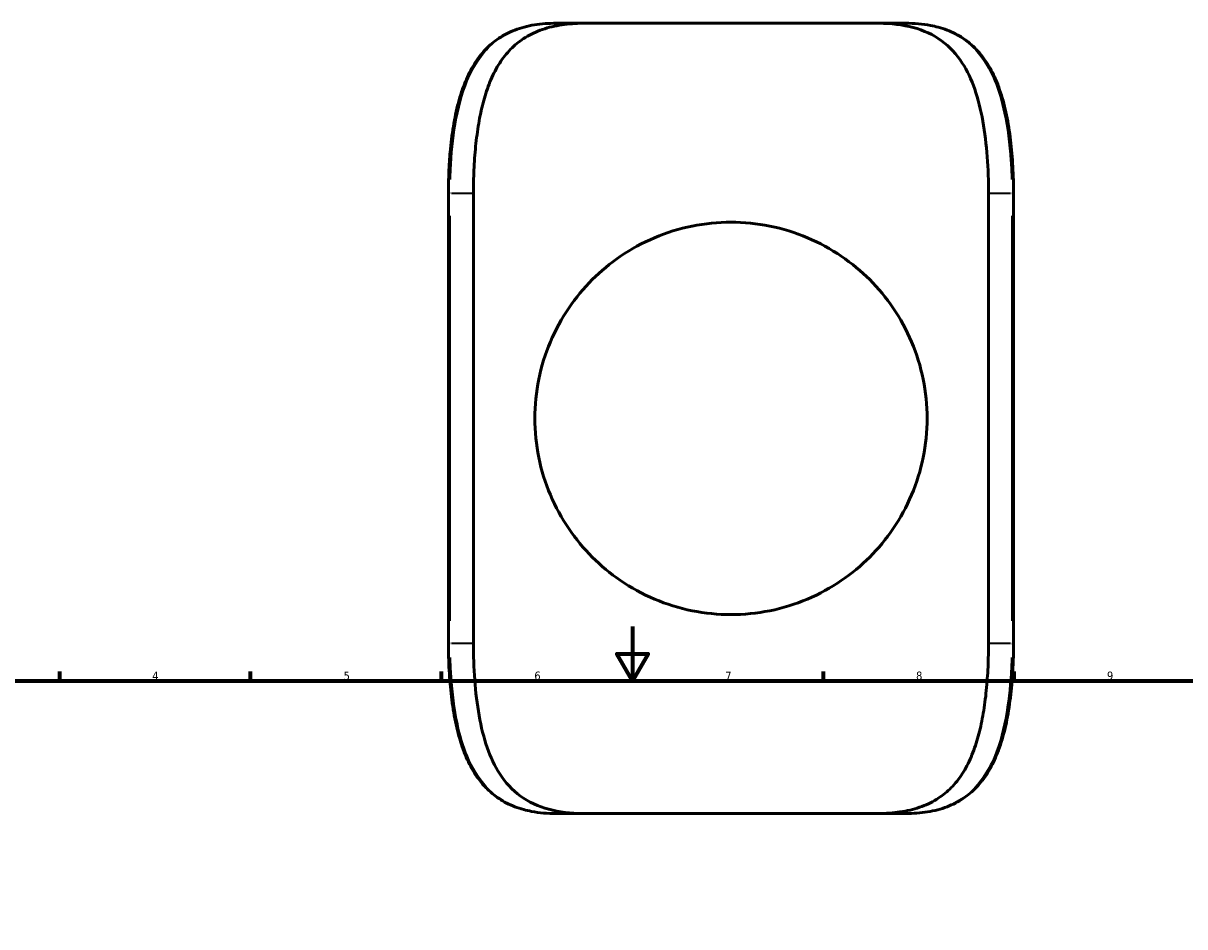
# Model space of a CAD drawing. Header units: millimetres. Extents: x -653 to 1046, y -501 to 815.
# Tile 7 of 8: x 197 to 623, y 484 to 815. Entities that reach past the tile are written whole.
import ezdxf

# ---------------------------------------------------------------- set-up
doc = ezdxf.new("R2010")
doc.units = ezdxf.units.MM
for name, color, linetype, lineweight in [('Border (ANSI)', 7, 'Continuous', 70), ('Visible (ANSI)', 7, 'Continuous', 50), ('Visible Narrow (ANSI)', 7, 'Continuous', 35)]:
    doc.layers.add(name, color=color, linetype=linetype, lineweight=lineweight)
doc.styles.add('Note Text (ANSI)', font='tahoma.ttf')

# ---------------------------------------------------------------- blocks, each defined once
blk = doc.blocks.new('Borders Default Border')
at = {"layer": 'Border (ANSI)'}
for p, q in [((210.25, 574), (210.25, 577.45)), ((280.33, 574), (280.33, 577.45)), ((350.42, 574), (350.42, 577.45)), ((490.58, 574), (490.58, 577.45)), ((560.67, 574), (560.67, 577.45))]:
    blk.add_line(p, q, dxfattribs=at)
at = {"layer": 'Border (ANSI)', "flags": 128}
for points in [[(420.5, 594), (420.5, 574), (414.73, 584), (426.27, 584), (420.5, 574)], [(20, 20), (20, 574), (821, 574), (821, 20), (20, 20)]]:
    blk.add_lwpolyline(points, dxfattribs=at)
at = {"layer": 'Border (ANSI)', "char_height": 3.05, "attachment_point": 7, "style": 'Note Text (ANSI)'}
for s, insert in [('4', (244.23, 574.4)), ('5', (314.48, 574.34)), ('6', (384.49, 574.34)), ('7', (454.6, 574.4)), ('8', (524.63, 574.33)), ('9', (594.7, 574.34))]:
    blk.add_mtext(s, dxfattribs=dict(at, insert=insert))

msp = doc.modelspace()

# ---------------------------------------------------------------- linework, layer by layer
at = {"layer": 'Visible (ANSI)'}
for p, q in [((403.119, 815.349), (392.503, 815.349)), ((403.119, 815.349), (510.225, 815.349)), ((520.842, 815.349), (510.225, 815.349)), ((352.948, 752.949), (352.948, 587.749)), ((362.127, 587.749), (362.127, 752.949)), ((551.218, 587.749), (551.218, 752.949)), ((560.397, 587.749), (560.397, 752.949)), ((392.503, 525.349), (403.119, 525.349)), ((510.225, 525.349), (403.119, 525.349)), ((510.225, 525.349), (520.842, 525.349))]:
    msp.add_line(p, q, dxfattribs=at)
for points, knots in [([(392.503, 815.349), (391.129, 815.349), (389.777, 815.303), (387.12, 815.107), (385.815, 814.957), (383.262, 814.547), (382.013, 814.285), (379.624, 813.655), (378.481, 813.29), (376.305, 812.46), (375.27, 812), (373.296, 810.984), (372.356, 810.431), (370.562, 809.233), (369.706, 808.59), (368.07, 807.208), (367.289, 806.471), (365.796, 804.901), (365.084, 804.067), (363.725, 802.3), (363.078, 801.366), (361.847, 799.396), (361.264, 798.359), (360.159, 796.184), (359.639, 795.044), (358.66, 792.668), (358.203, 791.429), (357.349, 788.861), (356.954, 787.531), (356.224, 784.787), (355.89, 783.373), (355.28, 780.475), (355.005, 778.989), (354.509, 775.96), (354.29, 774.416), (353.903, 771.283), (353.736, 769.693), (353.484, 766.851), (353.389, 765.605), (353.186, 762.473), (353.097, 760.577), (352.977, 756.771), (352.948, 754.86), (352.948, 752.949)], [0, 0, 0, 0, 0.5014059, 0.5014059, 1.0028119, 1.0028119, 1.5042178, 1.5042178, 1.9876547, 1.9876547, 2.4523169, 2.4523169, 2.903655, 2.903655, 3.3470848, 3.3470848, 3.7878246, 3.7878246, 4.2304266, 4.2304266, 4.6783449, 4.6783449, 5.1336896, 5.1336896, 5.5973201, 5.5973201, 6.0691019, 6.0691019, 6.5481483, 6.5481483, 7.0330604, 7.0330604, 7.5222562, 7.5222562, 8.0142135, 8.0142135, 8.5076377, 8.5076377, 8.887758, 8.887758, 9.4579384, 9.4579384, 10.0281188, 10.0281188, 10.0281188, 10.0281188]), ([(362.127, 752.949), (362.127, 755.711), (362.187, 758.589), (362.453, 764.396), (362.659, 767.325), (363.234, 773.059), (363.603, 775.867), (364.511, 781.21), (365.049, 783.746), (366.268, 788.418), (366.998, 790.75), (368.733, 795.216), (369.74, 797.35), (372.031, 801.279), (373.317, 803.077), (376.124, 806.256), (377.645, 807.638), (380.947, 810.077), (382.879, 811.198), (387.113, 813.038), (389.414, 813.758), (394.274, 814.791), (396.835, 815.106), (400.663, 815.318), (401.891, 815.349), (403.119, 815.349)], [29.2676093, 29.2676093, 29.2676093, 29.2676093, 30.0961056, 30.0961056, 30.9246019, 30.9246019, 31.7530982, 31.7530982, 32.5815945, 32.5815945, 33.4092427, 33.4092427, 34.2368908, 34.2368908, 35.0645389, 35.0645389, 35.892187, 35.892187, 36.7927804, 36.7927804, 37.6933738, 37.6933738, 38.5939672, 38.5939672, 39.0138357, 39.0138357, 39.0138357, 39.0138357]), ([(510.225, 815.349), (510.484, 815.349), (510.742, 815.348), (515.463, 815.297), (519.715, 814.816), (527.438, 812.735), (530.922, 811.129), (536.949, 806.751), (539.494, 803.978), (543.38, 797.959), (544.909, 794.725), (547.413, 787.533), (548.392, 783.575), (549.884, 775.216), (550.401, 770.807), (551.067, 761.872), (551.218, 757.346), (551.218, 752.949)], [19.3519408, 19.3519408, 19.3519408, 19.3519408, 19.4403285, 19.4403285, 20.9729544, 20.9729544, 22.5055804, 22.5055804, 24.0382064, 24.0382064, 25.35706, 25.35706, 26.6759137, 26.6759137, 27.9947673, 27.9947673, 29.3136209, 29.3136209, 29.3136209, 29.3136209]), ([(560.397, 752.949), (560.397, 754.604), (560.374, 756.258), (560.285, 759.556), (560.218, 761.2), (560.037, 764.469), (559.923, 766.094), (559.646, 769.312), (559.483, 770.906), (559.104, 774.053), (558.888, 775.605), (558.399, 778.655), (558.126, 780.154), (557.52, 783.083), (557.187, 784.514), (556.457, 787.296), (556.061, 788.648), (555.202, 791.261), (554.74, 792.522), (553.75, 794.945), (553.222, 796.107), (552.1, 798.325), (551.506, 799.382), (550.253, 801.386), (549.595, 802.335), (548.214, 804.124), (547.492, 804.965), (545.983, 806.542), (545.197, 807.279), (543.558, 808.652), (542.705, 809.289), (540.927, 810.468), (540.002, 811.009), (538.073, 811.999), (537.067, 812.447), (534.968, 813.252), (533.872, 813.607), (531.822, 814.161), (530.877, 814.376), (528.471, 814.831), (526.989, 815.029), (523.962, 815.288), (522.416, 815.349), (520.842, 815.349)], [0, 0, 0, 0, 0.4935533, 0.4935533, 0.9871951, 0.9871951, 1.4810225, 1.4810225, 1.9749189, 1.9749189, 2.4684055, 2.4684055, 2.9605514, 2.9605514, 3.4500126, 3.4500126, 3.9352297, 3.9352297, 4.4145951, 4.4145951, 4.8866627, 4.8866627, 5.3504331, 5.3504331, 5.8057426, 5.8057426, 6.2535493, 6.2535493, 6.6960975, 6.6960975, 7.1369025, 7.1369025, 7.580504, 7.580504, 8.0319538, 8.0319538, 8.4963178, 8.4963178, 8.8792907, 8.8792907, 9.45375, 9.45375, 10.0282094, 10.0282094, 10.0282094, 10.0282094]), ([(528.672, 670.349), (528.672, 675.143), (528.188, 679.979), (526.267, 689.423), (524.831, 694.034), (521.126, 702.788), (518.853, 706.942), (513.647, 714.615), (510.711, 718.134), (504.509, 724.336), (501.019, 727.261), (493.345, 732.483), (489.162, 734.781), (480.332, 738.52), (475.677, 739.964), (466.204, 741.879), (461.386, 742.349), (451.959, 742.349), (447.14, 741.879), (437.667, 739.964), (433.012, 738.52), (424.183, 734.781), (419.999, 732.483), (412.326, 727.261), (408.835, 724.336), (402.634, 718.134), (399.698, 714.615), (394.491, 706.942), (392.218, 702.788), (388.513, 694.034), (387.078, 689.423), (385.156, 679.979), (384.672, 675.143), (384.672, 665.556), (385.156, 660.72), (387.078, 651.276), (388.513, 646.665), (392.218, 637.91), (394.491, 633.757), (399.698, 626.084), (402.634, 622.565), (408.835, 616.363), (412.326, 613.438), (419.999, 608.216), (424.183, 605.918), (433.012, 602.179), (437.667, 600.735), (447.14, 598.82), (451.959, 598.349), (461.386, 598.349), (466.204, 598.82), (475.677, 600.735), (480.332, 602.179), (489.162, 605.918), (493.345, 608.216), (501.019, 613.438), (504.509, 616.363), (510.711, 622.565), (513.647, 626.084), (518.853, 633.757), (521.126, 637.91), (524.831, 646.665), (526.267, 651.276), (528.188, 660.72), (528.672, 665.556), (528.672, 670.349)], [0, 0, 0, 0, 1.4380481, 1.4380481, 2.8760962, 2.8760962, 4.3141442, 4.3141442, 5.7521923, 5.7521923, 7.1662698, 7.1662698, 8.5803473, 8.5803473, 9.9944248, 9.9944248, 11.4085022, 11.4085022, 12.8225797, 12.8225797, 14.2366572, 14.2366572, 15.6507347, 15.6507347, 17.0648121, 17.0648121, 18.5028602, 18.5028602, 19.9409083, 19.9409083, 21.3789564, 21.3789564, 22.8170045, 22.8170045, 24.2550526, 24.2550526, 25.6931006, 25.6931006, 27.1311487, 27.1311487, 28.5691968, 28.5691968, 29.9832743, 29.9832743, 31.3973518, 31.3973518, 32.8114292, 32.8114292, 34.2255067, 34.2255067, 35.6395842, 35.6395842, 37.0536617, 37.0536617, 38.4677391, 38.4677391, 39.8818166, 39.8818166, 41.3198647, 41.3198647, 42.7579128, 42.7579128, 44.1959609, 44.1959609, 45.6340089, 45.6340089, 45.6340089, 45.6340089]), ([(352.948, 587.749), (352.948, 586.095), (352.97, 584.441), (353.059, 581.143), (353.126, 579.498), (353.307, 576.23), (353.421, 574.605), (353.698, 571.387), (353.861, 569.792), (354.241, 566.646), (354.457, 565.094), (354.946, 562.043), (355.218, 560.545), (355.824, 557.616), (356.157, 556.185), (356.887, 553.402), (357.284, 552.05), (358.142, 549.438), (358.604, 548.176), (359.594, 545.754), (360.122, 544.592), (361.245, 542.374), (361.838, 541.317), (363.091, 539.313), (363.75, 538.364), (365.131, 536.575), (365.853, 535.734), (367.361, 534.157), (368.147, 533.42), (369.787, 532.046), (370.639, 531.409), (372.417, 530.231), (373.342, 529.69), (375.272, 528.7), (376.277, 528.252), (378.377, 527.446), (379.472, 527.091), (381.522, 526.538), (382.467, 526.323), (384.873, 525.868), (386.355, 525.67), (389.383, 525.411), (390.929, 525.349), (392.503, 525.349)], [0, 0, 0, 0, 0.4935533, 0.4935533, 0.9871951, 0.9871951, 1.4810225, 1.4810225, 1.9749189, 1.9749189, 2.4684055, 2.4684055, 2.9605514, 2.9605514, 3.4500126, 3.4500126, 3.9352297, 3.9352297, 4.4145951, 4.4145951, 4.8866627, 4.8866627, 5.3504331, 5.3504331, 5.8057426, 5.8057426, 6.2535493, 6.2535493, 6.6960975, 6.6960975, 7.1369025, 7.1369025, 7.580504, 7.580504, 8.0319538, 8.0319538, 8.4963178, 8.4963178, 8.8792907, 8.8792907, 9.45375, 9.45375, 10.0282094, 10.0282094, 10.0282094, 10.0282094]), ([(403.119, 525.349), (402.86, 525.349), (402.602, 525.351), (397.881, 525.402), (393.629, 525.883), (385.907, 527.963), (382.422, 529.57), (376.395, 533.948), (373.85, 536.72), (369.964, 542.74), (368.436, 545.973), (365.931, 553.165), (364.952, 557.124), (363.46, 565.483), (362.943, 569.892), (362.277, 578.827), (362.127, 583.353), (362.127, 587.749)], [19.3519424, 19.3519424, 19.3519424, 19.3519424, 19.4403309, 19.4403309, 20.9729567, 20.9729567, 22.5055825, 22.5055825, 24.0382083, 24.0382083, 25.3570618, 25.3570618, 26.6759153, 26.6759153, 27.9947689, 27.9947689, 29.3136224, 29.3136224, 29.3136224, 29.3136224]), ([(551.218, 587.749), (551.218, 584.988), (551.158, 582.109), (550.892, 576.302), (550.686, 573.374), (550.111, 567.64), (549.741, 564.832), (548.834, 559.488), (548.295, 556.953), (547.077, 552.281), (546.347, 549.949), (544.611, 545.483), (543.605, 543.349), (541.314, 539.42), (540.027, 537.622), (537.22, 534.443), (535.699, 533.06), (532.398, 530.622), (530.465, 529.501), (526.232, 527.661), (523.93, 526.941), (519.07, 525.907), (516.509, 525.593), (512.681, 525.381), (511.454, 525.349), (510.225, 525.349)], [29.2689679, 29.2689679, 29.2689679, 29.2689679, 30.0974642, 30.0974642, 30.9259605, 30.9259605, 31.7544568, 31.7544568, 32.5829532, 32.5829532, 33.4106013, 33.4106013, 34.2382494, 34.2382494, 35.0658975, 35.0658975, 35.8935456, 35.8935456, 36.794139, 36.794139, 37.6947324, 37.6947324, 38.5953258, 38.5953258, 39.0151943, 39.0151943, 39.0151943, 39.0151943]), ([(520.842, 525.349), (522.215, 525.349), (523.568, 525.396), (526.225, 525.592), (527.529, 525.741), (530.082, 526.152), (531.331, 526.413), (533.721, 527.044), (534.864, 527.409), (537.039, 528.239), (538.075, 528.699), (540.048, 529.715), (540.988, 530.267), (542.783, 531.465), (543.639, 532.109), (545.275, 533.49), (546.056, 534.228), (547.548, 535.798), (548.26, 536.632), (549.619, 538.399), (550.266, 539.333), (551.497, 541.303), (552.081, 542.34), (553.185, 544.515), (553.706, 545.655), (554.684, 548.031), (555.142, 549.269), (555.995, 551.837), (556.39, 553.168), (557.12, 555.912), (557.454, 557.326), (558.064, 560.224), (558.34, 561.709), (558.835, 564.739), (559.055, 566.283), (559.442, 569.416), (559.609, 571.006), (559.861, 573.848), (559.956, 575.094), (560.158, 578.226), (560.248, 580.121), (560.367, 583.928), (560.397, 585.838), (560.397, 587.749)], [0, 0, 0, 0, 0.5014059, 0.5014059, 1.0028119, 1.0028119, 1.5042178, 1.5042178, 1.9876547, 1.9876547, 2.4523169, 2.4523169, 2.903655, 2.903655, 3.3470848, 3.3470848, 3.7878246, 3.7878246, 4.2304266, 4.2304266, 4.6783449, 4.6783449, 5.1336896, 5.1336896, 5.5973201, 5.5973201, 6.0691019, 6.0691019, 6.5481483, 6.5481483, 7.0330604, 7.0330604, 7.5222562, 7.5222562, 8.0142135, 8.0142135, 8.5076377, 8.5076377, 8.887758, 8.887758, 9.4579384, 9.4579384, 10.0281188, 10.0281188, 10.0281188, 10.0281188])]:
    msp.add_open_spline(points, degree=3, knots=knots, dxfattribs=at)
at = {"layer": 'Visible Narrow (ANSI)'}
for p, q in [((353.564, 752.949), (352.95, 752.949)), ((354.047, 752.949), (361.702, 752.949)), ((551.643, 752.949), (559.297, 752.949)), ((559.78, 752.949), (560.395, 752.949)), ((353.622, 596.009), (353.622, 744.689)), ((559.722, 744.689), (559.722, 596.009)), ((353.564, 587.749), (352.95, 587.749)), ((361.702, 587.749), (354.047, 587.749)), ((559.297, 587.749), (551.643, 587.749)), ((559.78, 587.749), (560.395, 587.749))]:
    msp.add_line(p, q, dxfattribs=at)
for points, knots in [([(353.692, 758.039), (353.724, 759.218), (353.768, 760.393), (354.097, 767.345), (354.648, 773.012), (356.527, 784.117), (357.92, 789.495), (361.112, 797.253), (362.592, 800.018), (365.925, 804.71), (367.744, 806.684), (371.81, 810.015), (374.056, 811.372), (380.118, 813.993), (384.165, 814.877), (388.499, 815.203)], [-9.5267129, -9.5267129, -9.5267129, -9.5267129, -9.1776934, -9.1776934, -7.4547564, -7.4547564, -5.5881737, -5.5881737, -4.3866438, -4.3866438, -3.2735558, -3.2735558, -2.1604629, -2.1604629, -0.5014059, -0.5014059, -0.5014059, -0.5014059]), ([(524.845, 815.205), (529.267, 814.875), (533.393, 813.956), (540.665, 810.741), (543.832, 808.48), (549.344, 802.481), (551.638, 798.675), (554.931, 790.711), (556.094, 786.748), (558.169, 777.038), (558.91, 771.109), (559.48, 762.7), (559.589, 760.375), (559.653, 758.04)], [-9.5267989, -9.5267989, -9.5267989, -9.5267989, -7.8335954, -7.8335954, -6.1857201, -6.1857201, -4.4502254, -4.4502254, -3.0313223, -3.0313223, -1.1931047, -1.1931047, -0.5014105, -0.5014105, -0.5014105, -0.5014105]), ([(388.5, 525.494), (384.078, 525.824), (379.952, 526.743), (372.68, 529.958), (369.513, 532.219), (364, 538.218), (361.706, 542.024), (358.413, 549.988), (357.25, 553.95), (355.175, 563.661), (354.434, 569.589), (353.865, 577.999), (353.756, 580.324), (353.691, 582.659)], [-9.5267989, -9.5267989, -9.5267989, -9.5267989, -7.8335954, -7.8335954, -6.1857201, -6.1857201, -4.4502254, -4.4502254, -3.0313223, -3.0313223, -1.1931047, -1.1931047, -0.5014105, -0.5014105, -0.5014105, -0.5014105]), ([(559.653, 582.659), (559.62, 581.481), (559.577, 580.305), (559.248, 573.353), (558.696, 567.687), (556.818, 556.581), (555.425, 551.203), (552.232, 543.446), (550.753, 540.681), (547.419, 535.989), (545.6, 534.015), (541.535, 530.684), (539.289, 529.327), (533.226, 526.706), (529.179, 525.821), (524.846, 525.495)], [-9.5267129, -9.5267129, -9.5267129, -9.5267129, -9.1776934, -9.1776934, -7.4547564, -7.4547564, -5.5881737, -5.5881737, -4.3866438, -4.3866438, -3.2735558, -3.2735558, -2.1604629, -2.1604629, -0.5014059, -0.5014059, -0.5014059, -0.5014059])]:
    msp.add_open_spline(points, degree=3, knots=knots, dxfattribs=at)

# ---------------------------------------------------------------- block references
msp.add_blockref('Borders Default Border', (0, 0))

doc.saveas('drawing.dxf')
